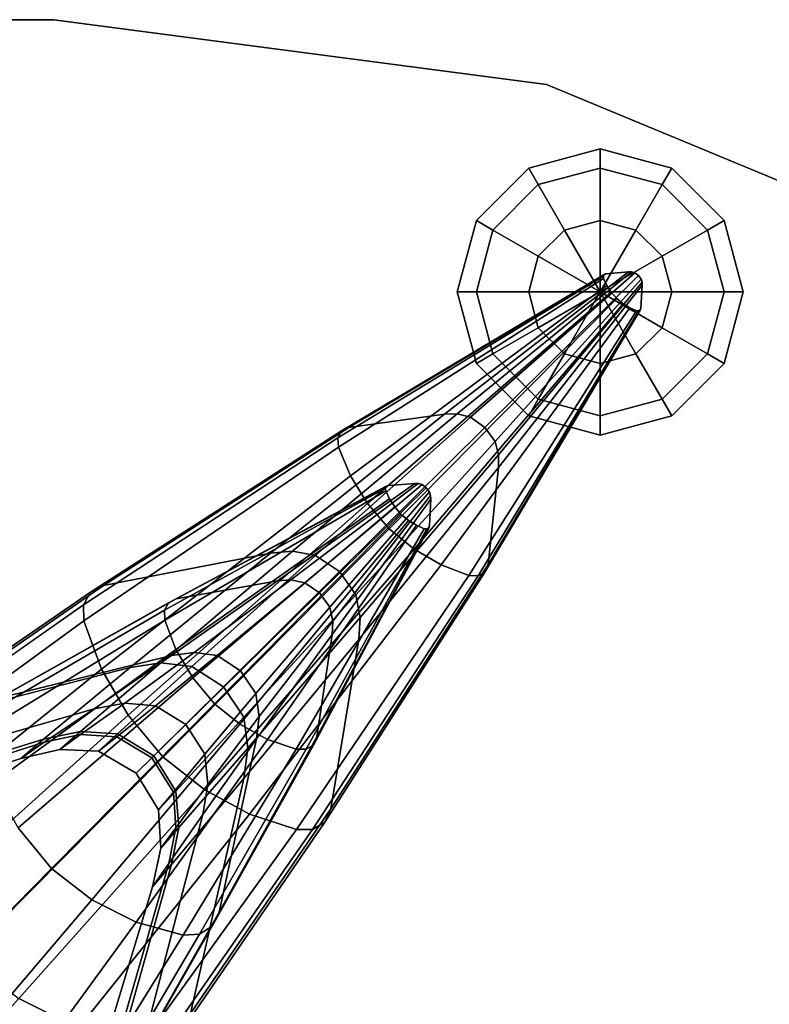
# Model space of a CAD drawing. Header units: millimetres. Extents: x -30782 to 40110, y 35885 to 73818.
# Tile 62 of 166: x -14220 to -14102, y 64569 to 64724. Entities that reach past the tile are written whole.
import ezdxf

# ---------------------------------------------------------------- set-up
doc = ezdxf.new("R2010")
doc.units = ezdxf.units.MM

# ---------------------------------------------------------------- blocks, each defined once
blk = doc.blocks.new('A$C1ED21673')
for points, invisible_edges in [([(2259.39, 599.8, -597.86), (1669.39, 599.8, -597.86), (1591.77, 589.58, -597.86)], 12), ([(2336.9, 589.59, -609.86), (1669.39, 599.8, -609.86), (2259.39, 599.8, -609.86)], 1), ([(1669.39, 599.8, -597.86), (2259.39, 599.8, -597.86), (2259.39, 599.8, -609.86)], 12), ([(1669.39, 599.8, -609.86), (1669.39, 599.8, -597.86), (2259.39, 599.8, -609.86)], 2), ([(2336.9, 589.59, -597.86), (2336.9, 589.59, -609.86), (2259.39, 599.8, -609.86)], 12), ([(2336.9, 589.59, -597.86), (2259.39, 599.8, -609.86), (2259.39, 599.8, -597.86)], 1), ([(2409.13, 559.67, -597.86), (2336.9, 589.59, -597.86), (2259.39, 599.8, -597.86)], 12), ([(2336.9, 589.59, -597.86), (2409.13, 559.67, -597.86), (2409.13, 559.67, -609.86)], 12), ([(2409.13, 559.67, -609.86), (2336.9, 589.59, -609.86), (2336.9, 589.59, -597.86)], 12), ([(2471.16, 512.08, -609.86), (2336.9, 589.59, -609.86), (2409.13, 559.67, -609.86)], 1), ([(2345.33, 576.48, -619.81), (2345.33, 579.49, -631.06), (2334.08, 576.48, -631.06)], 12), ([(2345.33, 579.49, -631.06), (2335.59, 573.87, -642.31), (2334.08, 576.48, -631.06)], 1), ([(2345.33, 579.49, -631.06), (2345.33, 576.48, -642.31), (2335.59, 573.87, -642.31)], 12), ([(2356.58, 576.48, -631.06), (2345.33, 579.49, -631.06), (2345.33, 576.48, -619.81)], 12), ([(2355.07, 573.87, -642.31), (2345.33, 579.49, -631.06), (2356.58, 576.48, -631.06)], 1), ([(2355.07, 573.87, -642.31), (2345.33, 576.48, -642.31), (2345.33, 579.49, -631.06)], 12), ([(2335.59, 573.87, -619.81), (2334.08, 576.48, -631.06), (2325.84, 568.24, -631.06)], 12), ([(2334.08, 576.48, -631.06), (2328.45, 566.73, -642.31), (2325.84, 568.24, -631.06)], 1), ([(2334.08, 576.48, -631.06), (2335.59, 573.87, -642.31), (2328.45, 566.73, -642.31)], 12), ([(2345.33, 576.48, -619.81), (2334.08, 576.48, -631.06), (2335.59, 573.87, -619.81)], 1), ([(2345.33, 576.48, -642.31), (2339.7, 566.73, -650.54), (2335.59, 573.87, -642.31)], 1), ([(2345.33, 568.24, -611.57), (2345.33, 576.48, -619.81), (2335.59, 573.87, -619.81)], 12), ([(2345.33, 576.48, -642.31), (2345.33, 568.24, -650.54), (2339.7, 566.73, -650.54)], 12), ([(2350.95, 566.73, -650.54), (2345.33, 576.48, -642.31), (2355.07, 573.87, -642.31)], 1), ([(2350.95, 566.73, -650.54), (2345.33, 568.24, -650.54), (2345.33, 576.48, -642.31)], 12), ([(2356.58, 576.48, -631.06), (2345.33, 576.48, -619.81), (2355.07, 573.87, -619.81)], 1), ([(2355.07, 573.87, -619.81), (2345.33, 576.48, -619.81), (2345.33, 568.24, -611.57)], 12), ([(2364.81, 568.24, -631.06), (2356.58, 576.48, -631.06), (2355.07, 573.87, -619.81)], 12), ([(2362.2, 566.73, -642.31), (2355.07, 573.87, -642.31), (2356.58, 576.48, -631.06)], 12), ([(2362.2, 566.73, -642.31), (2356.58, 576.48, -631.06), (2364.81, 568.24, -631.06)], 1), ([(2335.59, 573.87, -619.81), (2325.84, 568.24, -631.06), (2328.45, 566.73, -619.81)], 1), ([(2335.59, 573.87, -642.31), (2335.59, 562.62, -650.54), (2328.45, 566.73, -642.31)], 1), ([(2339.7, 566.73, -611.57), (2335.59, 573.87, -619.81), (2328.45, 566.73, -619.81)], 12), ([(2335.59, 573.87, -642.31), (2339.7, 566.73, -650.54), (2335.59, 562.62, -650.54)], 12), ([(2345.33, 568.24, -611.57), (2335.59, 573.87, -619.81), (2339.7, 566.73, -611.57)], 1), ([(2355.07, 573.87, -619.81), (2345.33, 568.24, -611.57), (2350.95, 566.73, -611.57)], 1), ([(2355.07, 562.62, -650.54), (2350.95, 566.73, -650.54), (2355.07, 573.87, -642.31)], 12), ([(2362.2, 566.73, -619.81), (2355.07, 573.87, -619.81), (2350.95, 566.73, -611.57)], 12), ([(2355.07, 562.62, -650.54), (2355.07, 573.87, -642.31), (2362.2, 566.73, -642.31)], 1), ([(2364.81, 568.24, -631.06), (2355.07, 573.87, -619.81), (2362.2, 566.73, -619.81)], 1), ([(2328.45, 566.73, -619.81), (2325.84, 568.24, -631.06), (2322.83, 556.99, -631.06)], 12), ([(2325.84, 568.24, -631.06), (2325.84, 556.99, -642.31), (2322.83, 556.99, -631.06)], 1), ([(2325.84, 568.24, -631.06), (2328.45, 566.73, -642.31), (2325.84, 556.99, -642.31)], 12), ([(2367.83, 556.99, -631.06), (2364.81, 568.24, -631.06), (2362.2, 566.73, -619.81)], 12), ([(2364.81, 556.99, -642.31), (2362.2, 566.73, -642.31), (2364.81, 568.24, -631.06)], 12), ([(2364.81, 556.99, -642.31), (2364.81, 568.24, -631.06), (2367.83, 556.99, -631.06)], 1), ([(2328.45, 566.73, -619.81), (2322.83, 556.99, -631.06), (2325.84, 556.99, -619.81)], 1), ([(2328.45, 566.73, -642.31), (2334.08, 556.99, -650.54), (2325.84, 556.99, -642.31)], 1), ([(2335.59, 562.62, -611.57), (2328.45, 566.73, -619.81), (2325.84, 556.99, -619.81)], 12), ([(2328.45, 566.73, -642.31), (2335.59, 562.62, -650.54), (2334.08, 556.99, -650.54)], 12), ([(2339.7, 566.73, -611.57), (2328.45, 566.73, -619.81), (2335.59, 562.62, -611.57)], 1), ([(2362.2, 566.73, -619.81), (2350.95, 566.73, -611.57), (2355.07, 562.62, -611.57)], 1), ([(2356.58, 556.99, -650.54), (2355.07, 562.62, -650.54), (2362.2, 566.73, -642.31)], 12), ([(2364.81, 556.99, -619.81), (2362.2, 566.73, -619.81), (2355.07, 562.62, -611.57)], 12), ([(2356.58, 556.99, -650.54), (2362.2, 566.73, -642.31), (2364.81, 556.99, -642.31)], 1), ([(2367.83, 556.99, -631.06), (2362.2, 566.73, -619.81), (2364.81, 556.99, -619.81)], 1), ([(2335.59, 562.62, -611.57), (2325.84, 556.99, -619.81), (2334.08, 556.99, -611.57)], 1), ([(2364.81, 556.99, -619.81), (2355.07, 562.62, -611.57), (2356.58, 556.99, -611.57)], 1), ([(2304.06, 534.06, -649.96), (2345.87, 559.12, -620.92), (2345.82, 559.48, -621.22)], 1), ([(2304.62, 535.15, -651.28), (2304.06, 534.06, -649.96), (2345.82, 559.48, -621.22)], 12), ([(2304.06, 534.06, -649.96), (2304.17, 532.57, -648.86), (2345.87, 559.12, -620.92)], 12), ([(2304.17, 532.57, -648.86), (2346.37, 558.02, -620.35), (2345.87, 559.12, -620.92)], 1), ([(2304.62, 535.15, -651.28), (2345.82, 559.48, -621.22), (2345.94, 559.73, -621.57)], 1), ([(2305.77, 535.68, -652.62), (2304.62, 535.15, -651.28), (2345.94, 559.73, -621.57)], 12), ([(2320.81, 537.76, -666.28), (2305.77, 535.68, -652.62), (2346.21, 559.85, -621.94)], 12), ([(2305.77, 535.68, -652.62), (2345.94, 559.73, -621.57), (2346.21, 559.85, -621.94)], 1), ([(2320.81, 537.76, -666.28), (2346.21, 559.85, -621.94), (2349.78, 560.15, -625.64)], 1), ([(2322.82, 537.81, -667.92), (2320.81, 537.76, -666.28), (2349.78, 560.15, -625.64)], 12), ([(2322.82, 537.81, -667.92), (2349.78, 560.15, -625.64), (2350.26, 560.14, -626.08)], 1), ([(2324.93, 537.3, -669.2), (2322.82, 537.81, -667.92), (2350.26, 560.14, -626.08)], 12), ([(2324.93, 537.3, -669.2), (2350.26, 560.14, -626.08), (2350.78, 559.99, -626.43)], 1), ([(2327.2, 535.7, -669.73), (2324.93, 537.3, -669.2), (2350.78, 559.99, -626.43)], 12), ([(2327.2, 535.7, -669.73), (2350.78, 559.99, -626.43), (2351.34, 559.58, -626.57)], 1), ([(2328.81, 533.48, -669.25), (2327.2, 535.7, -669.73), (2351.34, 559.58, -626.57)], 12), ([(2328.81, 533.48, -669.25), (2351.34, 559.58, -626.57), (2351.76, 559.03, -626.44)], 1), ([(2329.34, 531.4, -668.01), (2328.81, 533.48, -669.25), (2351.76, 559.03, -626.44)], 12), ([(2329.34, 531.4, -668.01), (2351.76, 559.03, -626.44), (2351.91, 558.52, -626.1)], 1), ([(2351.74, 554.41, -622.02), (2345.94, 559.73, -621.57), (2345.82, 559.48, -621.22)], 13), ([(2351.74, 554.41, -622.02), (2345.82, 559.48, -621.22), (2345.87, 559.12, -620.92)], 13), ([(2351.74, 554.41, -622.02), (2345.87, 559.12, -620.92), (2346.37, 558.02, -620.35)], 13), ([(2351.74, 554.41, -622.02), (2346.21, 559.85, -621.94), (2345.94, 559.73, -621.57)], 13), ([(2351.74, 554.41, -622.02), (2349.78, 560.15, -625.64), (2346.21, 559.85, -621.94)], 13), ([(2351.74, 554.41, -622.02), (2351.93, 558.04, -625.67), (2349.78, 560.15, -625.64)], 14), ([(2351.93, 558.04, -625.67), (2350.26, 560.14, -626.08), (2349.78, 560.15, -625.64)], 13), ([(2351.93, 558.04, -625.67), (2351.91, 558.52, -626.1), (2350.26, 560.14, -626.08)], 14), ([(2351.91, 558.52, -626.1), (2350.78, 559.99, -626.43), (2350.26, 560.14, -626.08)], 13), ([(2351.91, 558.52, -626.1), (2351.34, 559.58, -626.57), (2350.78, 559.99, -626.43)], 13), ([(2351.91, 558.52, -626.1), (2351.76, 559.03, -626.44), (2351.34, 559.58, -626.57)], 12), ([(2304.17, 532.57, -648.86), (2306.02, 528.08, -646.76), (2346.37, 558.02, -620.35)], 12), ([(2306.02, 528.08, -646.76), (2347.06, 556.95, -620), (2346.37, 558.02, -620.35)], 1), ([(2327.69, 514.14, -652.92), (2329.32, 529.4, -666.4), (2351.93, 558.04, -625.67)], 12), ([(2327.69, 514.14, -652.92), (2351.93, 558.04, -625.67), (2351.74, 554.41, -622.02)], 1), ([(2329.32, 529.4, -666.4), (2351.91, 558.52, -626.1), (2351.93, 558.04, -625.67)], 1), ([(2329.32, 529.4, -666.4), (2329.34, 531.4, -668.01), (2351.91, 558.52, -626.1)], 12), ([(2351.74, 554.41, -622.02), (2346.37, 558.02, -620.35), (2347.06, 556.95, -620)], 13), ([(2306.02, 528.08, -646.76), (2308.71, 523.76, -645.45), (2347.06, 556.95, -620)], 12), ([(2308.71, 523.76, -645.45), (2347.94, 555.95, -619.87), (2347.06, 556.95, -620)], 1), ([(2308.71, 523.76, -645.45), (2312.13, 519.75, -644.99), (2347.94, 555.95, -619.87)], 12), ([(2312.13, 519.75, -644.99), (2348.92, 555.13, -620.03), (2347.94, 555.95, -619.87)], 1), ([(2325.84, 556.99, -619.81), (2322.83, 556.99, -631.06), (2325.84, 545.74, -631.06)], 12), ([(2322.83, 556.99, -631.06), (2325.84, 556.99, -642.31), (2328.45, 547.25, -642.31)], 12), ([(2322.83, 556.99, -631.06), (2328.45, 547.25, -642.31), (2325.84, 545.74, -631.06)], 1), ([(2325.84, 556.99, -642.31), (2334.08, 556.99, -650.54), (2335.59, 551.37, -650.54)], 12), ([(2325.84, 556.99, -642.31), (2335.59, 551.37, -650.54), (2328.45, 547.25, -642.31)], 1), ([(2325.84, 556.99, -619.81), (2325.84, 545.74, -631.06), (2328.45, 547.25, -619.81)], 1), ([(2334.08, 556.99, -611.57), (2325.84, 556.99, -619.81), (2328.45, 547.25, -619.81)], 12), ([(2334.08, 556.99, -611.57), (2328.45, 547.25, -619.81), (2335.59, 551.37, -611.57)], 1), ([(2351.74, 554.41, -622.02), (2347.06, 556.95, -620), (2347.94, 555.95, -619.87)], 13), ([(2351.74, 554.41, -622.02), (2347.94, 555.95, -619.87), (2348.92, 555.13, -620.03)], 13), ([(2355.07, 551.37, -650.54), (2364.81, 556.99, -642.31), (2362.2, 547.25, -642.31)], 1), ([(2355.07, 551.37, -650.54), (2356.58, 556.99, -650.54), (2364.81, 556.99, -642.31)], 12), ([(2362.2, 547.25, -619.81), (2356.58, 556.99, -611.57), (2355.07, 551.37, -611.57)], 1), ([(2362.2, 547.25, -619.81), (2364.81, 556.99, -619.81), (2356.58, 556.99, -611.57)], 12), ([(2364.81, 545.74, -631.06), (2364.81, 556.99, -619.81), (2362.2, 547.25, -619.81)], 1), ([(2362.2, 547.25, -642.31), (2367.83, 556.99, -631.06), (2364.81, 545.74, -631.06)], 1), ([(2362.2, 547.25, -642.31), (2364.81, 556.99, -642.31), (2367.83, 556.99, -631.06)], 12), ([(2364.81, 545.74, -631.06), (2367.83, 556.99, -631.06), (2364.81, 556.99, -619.81)], 12), ([(2312.13, 519.75, -644.99), (2316.08, 516.54, -645.58), (2348.92, 555.13, -620.03)], 12), ([(2316.08, 516.54, -645.58), (2349.97, 554.49, -620.41), (2348.92, 555.13, -620.03)], 1), ([(2316.08, 516.54, -645.58), (2320.31, 514.07, -646.98), (2349.97, 554.49, -620.41)], 12), ([(2320.31, 514.07, -646.98), (2351.03, 554.04, -621), (2349.97, 554.49, -620.41)], 1), ([(2327.2, 512.96, -651.59), (2327.69, 514.14, -652.92), (2351.74, 554.41, -622.02)], 12), ([(2327.2, 512.96, -651.59), (2351.74, 554.41, -622.02), (2351.63, 554.13, -621.66)], 1), ([(2351.74, 554.41, -622.02), (2348.92, 555.13, -620.03), (2349.97, 554.49, -620.41)], 13), ([(2351.74, 554.41, -622.02), (2349.97, 554.49, -620.41), (2351.03, 554.04, -621)], 13), ([(2351.74, 554.41, -622.02), (2351.03, 554.04, -621), (2351.38, 554, -621.3)], 13), ([(2351.63, 554.13, -621.66), (2351.74, 554.41, -622.02), (2351.38, 554, -621.3)], 2), ([(2320.31, 514.07, -646.98), (2324.66, 512.44, -649.15), (2351.03, 554.04, -621)], 12), ([(2324.66, 512.44, -649.15), (2351.38, 554, -621.3), (2351.03, 554.04, -621)], 1), ([(2324.66, 512.44, -649.15), (2326.13, 512.36, -650.26), (2351.38, 554, -621.3)], 12), ([(2326.13, 512.36, -650.26), (2351.63, 554.13, -621.66), (2351.38, 554, -621.3)], 1), ([(2326.13, 512.36, -650.26), (2327.2, 512.96, -651.59), (2351.63, 554.13, -621.66)], 12), ([(2328.45, 547.25, -642.31), (2335.59, 551.37, -650.54), (2339.7, 547.25, -650.54)], 12), ([(2335.59, 551.37, -611.57), (2328.45, 547.25, -619.81), (2335.59, 540.12, -619.81)], 12), ([(2335.59, 551.37, -611.57), (2335.59, 540.12, -619.81), (2339.7, 547.25, -611.57)], 1), ([(2350.95, 547.25, -650.54), (2355.07, 551.37, -650.54), (2362.2, 547.25, -642.31)], 12), ([(2355.07, 540.12, -619.81), (2355.07, 551.37, -611.57), (2350.95, 547.25, -611.57)], 1), ([(2355.07, 540.12, -619.81), (2362.2, 547.25, -619.81), (2355.07, 551.37, -611.57)], 12), ([(2328.45, 547.25, -619.81), (2325.84, 545.74, -631.06), (2334.08, 537.5, -631.06)], 12), ([(2325.84, 545.74, -631.06), (2328.45, 547.25, -642.31), (2335.59, 540.12, -642.31)], 12), ([(2328.45, 547.25, -642.31), (2339.7, 547.25, -650.54), (2335.59, 540.12, -642.31)], 1), ([(2328.45, 547.25, -619.81), (2334.08, 537.5, -631.06), (2335.59, 540.12, -619.81)], 1), ([(2335.59, 540.12, -642.31), (2339.7, 547.25, -650.54), (2345.33, 545.74, -650.54)], 12), ([(2339.7, 547.25, -611.57), (2335.59, 540.12, -619.81), (2345.33, 537.5, -619.81)], 12), ([(2339.7, 547.25, -611.57), (2345.33, 537.5, -619.81), (2345.33, 545.74, -611.57)], 1), ([(2345.33, 545.74, -650.54), (2350.95, 547.25, -650.54), (2355.07, 540.12, -642.31)], 12), ([(2345.33, 537.5, -619.81), (2350.95, 547.25, -611.57), (2345.33, 545.74, -611.57)], 1), ([(2345.33, 537.5, -619.81), (2355.07, 540.12, -619.81), (2350.95, 547.25, -611.57)], 12), ([(2350.95, 547.25, -650.54), (2362.2, 547.25, -642.31), (2355.07, 540.12, -642.31)], 1), ([(2356.58, 537.5, -631.06), (2362.2, 547.25, -619.81), (2355.07, 540.12, -619.81)], 1), ([(2355.07, 540.12, -642.31), (2362.2, 547.25, -642.31), (2364.81, 545.74, -631.06)], 12), ([(2356.58, 537.5, -631.06), (2364.81, 545.74, -631.06), (2362.2, 547.25, -619.81)], 12), ([(2325.84, 545.74, -631.06), (2335.59, 540.12, -642.31), (2334.08, 537.5, -631.06)], 1), ([(2335.59, 540.12, -642.31), (2345.33, 545.74, -650.54), (2345.33, 537.5, -642.31)], 1), ([(2345.33, 545.74, -650.54), (2355.07, 540.12, -642.31), (2345.33, 537.5, -642.31)], 1), ([(2355.07, 540.12, -642.31), (2364.81, 545.74, -631.06), (2356.58, 537.5, -631.06)], 1), ([(2335.59, 540.12, -619.81), (2334.08, 537.5, -631.06), (2345.33, 534.49, -631.06)], 12), ([(2334.08, 537.5, -631.06), (2335.59, 540.12, -642.31), (2345.33, 537.5, -642.31)], 12), ([(2335.59, 540.12, -619.81), (2345.33, 534.49, -631.06), (2345.33, 537.5, -619.81)], 1), ([(2345.33, 534.49, -631.06), (2355.07, 540.12, -619.81), (2345.33, 537.5, -619.81)], 1), ([(2345.33, 534.49, -631.06), (2356.58, 537.5, -631.06), (2355.07, 540.12, -619.81)], 12), ([(2345.33, 537.5, -642.31), (2355.07, 540.12, -642.31), (2356.58, 537.5, -631.06)], 12), ([(2293.45, 515.95, -710.63), (2305.77, 535.68, -652.62), (2320.81, 537.76, -666.28)], 1), ([(2296.94, 516.24, -713.02), (2293.45, 515.95, -710.63), (2320.81, 537.76, -666.28)], 12), ([(2296.94, 516.24, -713.02), (2320.81, 537.76, -666.28), (2322.82, 537.81, -667.92)], 1), ([(2300.54, 515.57, -714.87), (2296.94, 516.24, -713.02), (2322.82, 537.81, -667.92)], 12), ([(2300.54, 515.57, -714.87), (2322.82, 537.81, -667.92), (2324.93, 537.3, -669.2)], 1), ([(2304.3, 513.03, -715.64), (2300.54, 515.57, -714.87), (2324.93, 537.3, -669.2)], 12), ([(2304.3, 513.03, -715.64), (2324.93, 537.3, -669.2), (2327.2, 535.7, -669.73)], 1), ([(2334.08, 537.5, -631.06), (2345.33, 537.5, -642.31), (2345.33, 534.49, -631.06)], 1), ([(2345.33, 537.5, -642.31), (2356.58, 537.5, -631.06), (2345.33, 534.49, -631.06)], 1), ([(2267.19, 510.82, -690.82), (2304.62, 535.15, -651.28), (2305.77, 535.68, -652.62)], 1), ([(2293.45, 515.95, -710.63), (2267.19, 510.82, -690.82), (2305.77, 535.68, -652.62)], 12), ([(2306.87, 509.36, -714.95), (2304.3, 513.03, -715.64), (2327.2, 535.7, -669.73)], 12), ([(2306.87, 509.36, -714.95), (2327.2, 535.7, -669.73), (2328.81, 533.48, -669.25)], 1), ([(2264.06, 507.83, -686.95), (2304.17, 532.57, -648.86), (2304.06, 534.06, -649.96)], 1), ([(2265.14, 509.78, -688.87), (2264.06, 507.83, -686.95), (2304.06, 534.06, -649.96)], 12), ([(2265.14, 509.78, -688.87), (2304.06, 534.06, -649.96), (2304.62, 535.15, -651.28)], 1), ([(2267.19, 510.82, -690.82), (2265.14, 509.78, -688.87), (2304.62, 535.15, -651.28)], 12), ([(2264.06, 507.83, -686.95), (2264.11, 505.27, -685.37), (2304.17, 532.57, -648.86)], 12), ([(2264.11, 505.27, -685.37), (2306.02, 528.08, -646.76), (2304.17, 532.57, -648.86)], 1), ([(2307.58, 505.79, -713.14), (2306.87, 509.36, -714.95), (2328.81, 533.48, -669.25)], 12), ([(2307.58, 505.79, -713.14), (2328.81, 533.48, -669.25), (2329.34, 531.4, -668.01)], 1), ([(2307.34, 502.33, -710.8), (2329.34, 531.4, -668.01), (2329.32, 529.4, -666.4)], 1), ([(2307.34, 502.33, -710.8), (2307.58, 505.79, -713.14), (2329.34, 531.4, -668.01)], 12), ([(2302.97, 475.74, -691.26), (2329.32, 529.4, -666.4), (2327.69, 514.14, -652.92)], 1), ([(2302.97, 475.74, -691.26), (2307.34, 502.33, -710.8), (2329.32, 529.4, -666.4)], 12), ([(2264.11, 505.27, -685.37), (2266.85, 497.69, -682.31), (2306.02, 528.08, -646.76)], 12), ([(2266.85, 497.69, -682.31), (2308.71, 523.76, -645.45), (2306.02, 528.08, -646.76)], 1), ([(2311.68, 526.44, -1026.56), (2276.77, 506.95, -1003.05), (2277.41, 508.13, -1001.82)], 1), ([(2311.68, 526.44, -1026.56), (2311.55, 526.15, -1026.98), (2276.77, 506.95, -1003.05)], 12), ([(2312, 526.57, -1026.13), (2277.41, 508.13, -1001.82), (2278.64, 508.74, -1000.56)], 1), ([(2312, 526.57, -1026.13), (2311.68, 526.44, -1026.56), (2277.41, 508.13, -1001.82)], 12), ([(2316.15, 526.9, -1021.77), (2278.64, 508.74, -1000.56), (2294.55, 511.58, -987.8)], 1), ([(2316.15, 526.9, -1021.77), (2312, 526.57, -1026.13), (2278.64, 508.74, -1000.56)], 12), ([(2316.71, 526.88, -1021.25), (2316.15, 526.9, -1021.77), (2294.55, 511.58, -987.8)], 12), ([(2316.71, 526.88, -1021.25), (2294.55, 511.58, -987.8), (2296.67, 511.72, -986.26)], 1), ([(2317.31, 526.7, -1020.84), (2316.71, 526.88, -1021.25), (2296.67, 511.72, -986.26)], 12), ([(2317.31, 526.7, -1020.84), (2296.67, 511.72, -986.26), (2298.86, 511.27, -985.06)], 1), ([(2317.97, 526.22, -1020.67), (2317.31, 526.7, -1020.84), (2298.86, 511.27, -985.06)], 12), ([(2311.55, 526.15, -1026.98), (2311.68, 526.44, -1026.56), (2318.47, 520.2, -1026.04)], 14), ([(2311.68, 526.44, -1026.56), (2312, 526.57, -1026.13), (2318.47, 520.2, -1026.04)], 14), ([(2312, 526.57, -1026.13), (2316.15, 526.9, -1021.77), (2318.47, 520.2, -1026.04)], 14), ([(2316.15, 526.9, -1021.77), (2316.71, 526.88, -1021.25), (2318.67, 524.43, -1021.74)], 14), ([(2316.15, 526.9, -1021.77), (2318.67, 524.43, -1021.74), (2318.47, 520.2, -1026.04)], 13), ([(2316.71, 526.88, -1021.25), (2318.64, 524.98, -1021.22), (2318.67, 524.43, -1021.74)], 13), ([(2316.71, 526.88, -1021.25), (2317.31, 526.7, -1020.84), (2318.64, 524.98, -1021.22)], 14), ([(2317.31, 526.7, -1020.84), (2317.97, 526.22, -1020.67), (2318.64, 524.98, -1021.22)], 14), ([(2311.55, 526.15, -1026.98), (2276.83, 505.4, -1004.07), (2276.77, 506.95, -1003.05)], 1), ([(2311.55, 526.15, -1026.98), (2311.6, 525.73, -1027.33), (2276.83, 505.4, -1004.07)], 12), ([(2311.6, 525.73, -1027.33), (2278.58, 500.76, -1006.04), (2276.83, 505.4, -1004.07)], 1), ([(2311.6, 525.73, -1027.33), (2312.19, 524.45, -1028), (2278.58, 500.76, -1006.04)], 12), ([(2317.97, 526.22, -1020.67), (2298.86, 511.27, -985.06), (2301.18, 509.68, -984.57)], 1), ([(2318.46, 525.58, -1020.82), (2317.97, 526.22, -1020.67), (2301.18, 509.68, -984.57)], 12), ([(2318.46, 525.58, -1020.82), (2301.18, 509.68, -984.57), (2302.78, 507.42, -985.02)], 1), ([(2318.64, 524.98, -1021.22), (2318.46, 525.58, -1020.82), (2302.78, 507.42, -985.02)], 12), ([(2318.64, 524.98, -1021.22), (2302.78, 507.42, -985.02), (2303.25, 505.25, -986.18)], 1), ([(2318.67, 524.43, -1021.74), (2318.64, 524.98, -1021.22), (2303.25, 505.25, -986.18)], 12), ([(2311.6, 525.73, -1027.33), (2311.55, 526.15, -1026.98), (2318.47, 520.2, -1026.04)], 14), ([(2312.19, 524.45, -1028), (2311.6, 525.73, -1027.33), (2318.47, 520.2, -1026.04)], 14), ([(2317.97, 526.22, -1020.67), (2318.46, 525.58, -1020.82), (2318.64, 524.98, -1021.22)], 12), ([(2266.85, 497.69, -682.31), (2271.06, 490.47, -680.41), (2308.71, 523.76, -645.45)], 12), ([(2271.06, 490.47, -680.41), (2312.13, 519.75, -644.99), (2308.71, 523.76, -645.45)], 1), ([(2312.19, 524.45, -1028), (2281.22, 496.33, -1007.27), (2278.58, 500.76, -1006.04)], 1), ([(2312.19, 524.45, -1028), (2313.01, 523.2, -1028.42), (2281.22, 496.33, -1007.27)], 12), ([(2318.67, 524.43, -1021.74), (2303.25, 505.25, -986.18), (2303.14, 503.15, -987.69)], 1), ([(2318.47, 520.2, -1026.04), (2318.67, 524.43, -1021.74), (2303.14, 503.15, -987.69)], 12), ([(2313.01, 523.2, -1028.42), (2312.19, 524.45, -1028), (2318.47, 520.2, -1026.04)], 14), ([(2313.01, 523.2, -1028.42), (2284.65, 492.26, -1007.7), (2281.22, 496.33, -1007.27)], 1), ([(2313.01, 523.2, -1028.42), (2314.04, 522.03, -1028.57), (2284.65, 492.26, -1007.7)], 12), ([(2314.04, 522.03, -1028.57), (2288.66, 489.06, -1007.15), (2284.65, 492.26, -1007.7)], 1), ([(2314.04, 522.03, -1028.57), (2315.19, 521.07, -1028.38), (2288.66, 489.06, -1007.15)], 12), ([(2314.04, 522.03, -1028.57), (2313.01, 523.2, -1028.42), (2318.47, 520.2, -1026.04)], 14), ([(2315.19, 521.07, -1028.38), (2314.04, 522.03, -1028.57), (2318.47, 520.2, -1026.04)], 14), ([(2315.19, 521.07, -1028.38), (2293, 486.65, -1005.83), (2288.66, 489.06, -1007.15)], 1), ([(2315.19, 521.07, -1028.38), (2316.41, 520.31, -1027.93), (2293, 486.65, -1005.83)], 12), ([(2316.41, 520.31, -1027.93), (2297.5, 485.11, -1003.81), (2293, 486.65, -1005.83)], 1), ([(2316.41, 520.31, -1027.93), (2317.65, 519.78, -1027.24), (2297.5, 485.11, -1003.81)], 12), ([(2318.47, 520.2, -1026.04), (2303.14, 503.15, -987.69), (2300.77, 487.03, -1000.28)], 1), ([(2318.35, 519.88, -1026.46), (2318.47, 520.2, -1026.04), (2300.77, 487.03, -1000.28)], 12), ([(2316.41, 520.31, -1027.93), (2315.19, 521.07, -1028.38), (2318.47, 520.2, -1026.04)], 14), ([(2317.65, 519.78, -1027.24), (2316.41, 520.31, -1027.93), (2318.47, 520.2, -1026.04)], 14), ([(2318.06, 519.73, -1026.89), (2317.65, 519.78, -1027.24), (2318.47, 520.2, -1026.04)], 14), ([(2318.06, 519.73, -1026.89), (2318.47, 520.2, -1026.04), (2318.35, 519.88, -1026.46)], 1), ([(2271.06, 490.47, -680.41), (2276.59, 483.88, -679.75), (2312.13, 519.75, -644.99)], 12), ([(2276.59, 483.88, -679.75), (2316.08, 516.54, -645.58), (2312.13, 519.75, -644.99)], 1), ([(2317.65, 519.78, -1027.24), (2299.05, 485.1, -1002.77), (2297.5, 485.11, -1003.81)], 1), ([(2317.65, 519.78, -1027.24), (2318.06, 519.73, -1026.89), (2299.05, 485.1, -1002.77)], 12), ([(2318.06, 519.73, -1026.89), (2300.2, 485.77, -1001.53), (2299.05, 485.1, -1002.77)], 1), ([(2318.35, 519.88, -1026.46), (2300.77, 487.03, -1000.28), (2300.2, 485.77, -1001.53)], 1), ([(2318.06, 519.73, -1026.89), (2318.35, 519.88, -1026.46), (2300.2, 485.77, -1001.53)], 12), ([(2271.39, 497.98, -755.98), (2267.19, 510.82, -690.82), (2293.45, 515.95, -710.63)], 1), ([(2276.21, 498.7, -758.4), (2271.39, 497.98, -755.98), (2293.45, 515.95, -710.63)], 12), ([(2276.21, 498.7, -758.4), (2293.45, 515.95, -710.63), (2296.94, 516.24, -713.02)], 1), ([(2281.11, 498.1, -760.28), (2276.21, 498.7, -758.4), (2296.94, 516.24, -713.02)], 12), ([(2276.59, 483.88, -679.75), (2283.11, 478.72, -680.6), (2316.08, 516.54, -645.58)], 12), ([(2281.11, 498.1, -760.28), (2296.94, 516.24, -713.02), (2300.54, 515.57, -714.87)], 1), ([(2286.05, 494.94, -761.07), (2281.11, 498.1, -760.28), (2300.54, 515.57, -714.87)], 12), ([(2283.11, 478.72, -680.6), (2320.31, 514.07, -646.98), (2316.08, 516.54, -645.58)], 1), ([(2286.05, 494.94, -761.07), (2300.54, 515.57, -714.87), (2304.3, 513.03, -715.64)], 1), ([(2283.11, 478.72, -680.6), (2290.18, 474.88, -682.64), (2320.31, 514.07, -646.98)], 12), ([(2290.18, 474.88, -682.64), (2324.66, 512.44, -649.15), (2320.31, 514.07, -646.98)], 1), ([(2301.99, 473.65, -689.32), (2327.69, 514.14, -652.92), (2327.2, 512.96, -651.59)], 1), ([(2301.99, 473.65, -689.32), (2302.97, 475.74, -691.26), (2327.69, 514.14, -652.92)], 12), ([(2289.25, 490.12, -760.36), (2286.05, 494.94, -761.07), (2304.3, 513.03, -715.64)], 12), ([(2289.25, 490.12, -760.36), (2304.3, 513.03, -715.64), (2306.87, 509.36, -714.95)], 1), ([(2290.18, 474.88, -682.64), (2297.54, 472.48, -685.78), (2324.66, 512.44, -649.15)], 12), ([(2297.54, 472.48, -685.78), (2326.13, 512.36, -650.26), (2324.66, 512.44, -649.15)], 1), ([(2300.09, 472.5, -687.39), (2327.2, 512.96, -651.59), (2326.13, 512.36, -650.26)], 1), ([(2300.09, 472.5, -687.39), (2301.99, 473.65, -689.32), (2327.2, 512.96, -651.59)], 12), ([(2234.86, 488.58, -735.86), (2265.14, 509.78, -688.87), (2267.19, 510.82, -690.82)], 1), ([(2271.39, 497.98, -755.98), (2234.86, 488.58, -735.86), (2267.19, 510.82, -690.82)], 12), ([(2294.55, 511.58, -987.8), (2278.64, 508.74, -1000.56), (2250.92, 493.21, -968.32)], 12), ([(2294.55, 511.58, -987.8), (2250.92, 493.21, -968.32), (2277.87, 499.83, -952.33)], 1), ([(2296.67, 511.72, -986.26), (2277.87, 499.83, -952.33), (2281.43, 500.32, -950.4)], 1), ([(2296.67, 511.72, -986.26), (2294.55, 511.58, -987.8), (2277.87, 499.83, -952.33)], 12), ([(2298.86, 511.27, -985.06), (2296.67, 511.72, -986.26), (2281.43, 500.32, -950.4)], 12), ([(2298.86, 511.27, -985.06), (2281.43, 500.32, -950.4), (2285.06, 499.83, -948.91)], 1), ([(2301.18, 509.68, -984.57), (2298.86, 511.27, -985.06), (2285.06, 499.83, -948.91)], 12), ([(2297.54, 472.48, -685.78), (2300.09, 472.5, -687.39), (2326.13, 512.36, -650.26)], 12), ([(2234.86, 488.58, -735.86), (2231.95, 486.97, -733.88), (2265.14, 509.78, -688.87)], 12), ([(2231.95, 486.97, -733.88), (2264.06, 507.83, -686.95), (2265.14, 509.78, -688.87)], 1), ([(2301.18, 509.68, -984.57), (2285.06, 499.83, -948.91), (2288.75, 497.45, -948.28)], 1), ([(2302.78, 507.42, -985.02), (2301.18, 509.68, -984.57), (2288.75, 497.45, -948.28)], 12), ([(2289.9, 485.29, -758.53), (2289.25, 490.12, -760.36), (2306.87, 509.36, -714.95)], 12), ([(2289.9, 485.29, -758.53), (2306.87, 509.36, -714.95), (2307.58, 505.79, -713.14)], 1), ([(2230.29, 484.19, -731.94), (2264.11, 505.27, -685.37), (2264.06, 507.83, -686.95)], 1), ([(2231.95, 486.97, -733.88), (2230.29, 484.19, -731.94), (2264.06, 507.83, -686.95)], 12), ([(2277.41, 508.13, -1001.82), (2247.58, 490, -971.44), (2248.78, 492.04, -969.9)], 1), ([(2277.41, 508.13, -1001.82), (2276.77, 506.95, -1003.05), (2247.58, 490, -971.44)], 12), ([(2278.64, 508.74, -1000.56), (2248.78, 492.04, -969.9), (2250.92, 493.21, -968.32)], 1), ([(2278.64, 508.74, -1000.56), (2277.41, 508.13, -1001.82), (2248.78, 492.04, -969.9)], 12), ([(2276.77, 506.95, -1003.05), (2247.49, 487.4, -972.72), (2247.58, 490, -971.44)], 1), ([(2276.77, 506.95, -1003.05), (2276.83, 505.4, -1004.07), (2247.49, 487.4, -972.72)], 12), ([(2302.78, 507.42, -985.02), (2288.75, 497.45, -948.28), (2291.16, 493.85, -948.85)], 1), ([(2303.25, 505.25, -986.18), (2302.78, 507.42, -985.02), (2291.16, 493.85, -948.85)], 12), ([(2230.12, 480.67, -730.33), (2266.85, 497.69, -682.31), (2264.11, 505.27, -685.37)], 1), ([(2230.29, 484.19, -731.94), (2230.12, 480.67, -730.33), (2264.11, 505.27, -685.37)], 12), ([(2276.83, 505.4, -1004.07), (2249.87, 479.85, -975.19), (2247.49, 487.4, -972.72)], 1), ([(2276.83, 505.4, -1004.07), (2278.58, 500.76, -1006.04), (2249.87, 479.85, -975.19)], 12), ([(2289.26, 480.51, -756.15), (2307.58, 505.79, -713.14), (2307.34, 502.33, -710.8)], 1), ([(2289.26, 480.51, -756.15), (2289.9, 485.29, -758.53), (2307.58, 505.79, -713.14)], 12), ([(2303.25, 505.25, -986.18), (2291.16, 493.85, -948.85), (2291.68, 490.27, -950.3)], 1), ([(2303.14, 503.15, -987.69), (2303.25, 505.25, -986.18), (2291.68, 490.27, -950.3)], 12), ([(2300.77, 487.03, -1000.28), (2303.14, 503.15, -987.69), (2291.25, 486.74, -952.19)], 12), ([(2303.14, 503.15, -987.69), (2291.68, 490.27, -950.3), (2291.25, 486.74, -952.19)], 1), ([(2280.87, 443.58, -736.31), (2307.34, 502.33, -710.8), (2302.97, 475.74, -691.26)], 1), ([(2280.87, 443.58, -736.31), (2289.26, 480.51, -756.15), (2307.34, 502.33, -710.8)], 12), ([(2278.58, 500.76, -1006.04), (2253.76, 472.74, -976.72), (2249.87, 479.85, -975.19)], 1), ([(2278.58, 500.76, -1006.04), (2281.22, 496.33, -1007.27), (2253.76, 472.74, -976.72)], 12), ([(2281.43, 500.32, -950.4), (2265.74, 491.48, -915.7), (2270.53, 492.36, -913.91)], 1), ([(2281.43, 500.32, -950.4), (2277.87, 499.83, -952.33), (2265.74, 491.48, -915.7)], 12), ([(2285.06, 499.83, -948.91), (2281.43, 500.32, -950.4), (2270.53, 492.36, -913.91)], 12), ([(2277.87, 499.83, -952.33), (2250.92, 493.21, -968.32), (2229.26, 480.89, -930.55)], 12), ([(2277.87, 499.83, -952.33), (2229.26, 480.89, -930.55), (2265.74, 491.48, -915.7)], 1), ([(2263.56, 487.88, -800.92), (2271.39, 497.98, -755.98), (2276.21, 498.7, -758.4)], 1), ([(2269.39, 487.51, -802.07), (2263.56, 487.88, -800.92), (2276.21, 498.7, -758.4)], 12), ([(2269.39, 487.51, -802.07), (2276.21, 498.7, -758.4), (2281.11, 498.1, -760.28)], 1), ([(2285.06, 499.83, -948.91), (2270.53, 492.36, -913.91), (2275.35, 491.94, -912.52)], 1), ([(2288.75, 497.45, -948.28), (2285.06, 499.83, -948.91), (2275.35, 491.94, -912.52)], 12), ([(2230.12, 480.67, -730.33), (2233.21, 470.5, -727.22), (2266.85, 497.69, -682.31)], 12), ([(2233.21, 470.5, -727.22), (2271.06, 490.47, -680.41), (2266.85, 497.69, -682.31)], 1), ([(2257.73, 486.67, -799.44), (2234.86, 488.58, -735.86), (2271.39, 497.98, -755.98)], 1), ([(2263.56, 487.88, -800.92), (2257.73, 486.67, -799.44), (2271.39, 497.98, -755.98)], 12), ([(2275.09, 484.08, -802.55), (2269.39, 487.51, -802.07), (2281.11, 498.1, -760.28)], 12), ([(2275.09, 484.08, -802.55), (2281.11, 498.1, -760.28), (2286.05, 494.94, -761.07)], 1), ([(2288.75, 497.45, -948.28), (2275.35, 491.94, -912.52), (2280.13, 488.99, -911.95)], 1), ([(2291.16, 493.85, -948.85), (2288.75, 497.45, -948.28), (2280.13, 488.99, -911.95)], 12), ([(2281.22, 496.33, -1007.27), (2259.02, 466.34, -977.26), (2253.76, 472.74, -976.72)], 1), ([(2281.22, 496.33, -1007.27), (2284.65, 492.26, -1007.7), (2259.02, 466.34, -977.26)], 12), ([(2278.59, 478.53, -802.12), (2275.09, 484.08, -802.55), (2286.05, 494.94, -761.07)], 12), ([(2278.59, 478.53, -802.12), (2286.05, 494.94, -761.07), (2289.25, 490.12, -760.36)], 1), ([(2291.16, 493.85, -948.85), (2280.13, 488.99, -911.95), (2283.13, 484.34, -912.47)], 1), ([(2291.68, 490.27, -950.3), (2291.16, 493.85, -948.85), (2283.13, 484.34, -912.47)], 12), ([(2270.53, 492.36, -913.91), (2257.88, 486.19, -878.24), (2263.58, 487.4, -877.01)], 1), ([(2270.53, 492.36, -913.91), (2265.74, 491.48, -915.7), (2257.88, 486.19, -878.24)], 12), ([(2284.65, 492.26, -1007.7), (2265.36, 461.45, -976.57), (2259.02, 466.34, -977.26)], 1), ([(2275.35, 491.94, -912.52), (2270.53, 492.36, -913.91), (2263.58, 487.4, -877.01)], 12), ([(2284.65, 492.26, -1007.7), (2288.66, 489.06, -1007.15), (2265.36, 461.45, -976.57)], 12), ([(2265.74, 491.48, -915.7), (2214.39, 472.38, -888.4), (2257.88, 486.19, -878.24)], 1), ([(2265.74, 491.48, -915.7), (2229.26, 480.89, -930.55), (2214.39, 472.38, -888.4)], 12), ([(2275.35, 491.94, -912.52), (2263.58, 487.4, -877.01), (2269.26, 487.08, -876.06)], 1), ([(2280.13, 488.99, -911.95), (2275.35, 491.94, -912.52), (2269.26, 487.08, -876.06)], 12), ([(2233.21, 470.5, -727.22), (2238.35, 460.96, -725.3), (2271.06, 490.47, -680.41)], 12), ([(2238.35, 460.96, -725.3), (2276.59, 483.88, -679.75), (2271.06, 490.47, -680.41)], 1), ([(2279.02, 472.78, -801), (2278.59, 478.53, -802.12), (2289.25, 490.12, -760.36)], 12), ([(2279.02, 472.78, -801), (2289.25, 490.12, -760.36), (2289.9, 485.29, -758.53)], 1), ([(2291.68, 490.27, -950.3), (2283.13, 484.34, -912.47), (2283.6, 479.58, -913.82)], 1), ([(2291.25, 486.74, -952.19), (2291.68, 490.27, -950.3), (2283.6, 479.58, -913.82)], 12), ([(2257.73, 486.67, -799.44), (2213.21, 472.77, -787.16), (2234.86, 488.58, -735.86)], 12), ([(2260.31, 485.06, -841.55), (2257.73, 486.67, -799.44), (2263.56, 487.88, -800.92)], 1), ([(2266.42, 484.81, -841.48), (2260.31, 485.06, -841.55), (2263.56, 487.88, -800.92)], 12), ([(2266.42, 484.81, -841.48), (2263.56, 487.88, -800.92), (2269.39, 487.51, -802.07)], 1), ([(2288.66, 489.06, -1007.15), (2272.34, 457.93, -974.93), (2265.36, 461.45, -976.57)], 1), ([(2280.13, 488.99, -911.95), (2269.26, 487.08, -876.06), (2274.81, 483.76, -875.66)], 1), ([(2288.66, 489.06, -1007.15), (2293, 486.65, -1005.83), (2272.34, 457.93, -974.93)], 12), ([(2283.13, 484.34, -912.47), (2280.13, 488.99, -911.95), (2274.81, 483.76, -875.66)], 12), ([(2257.88, 486.19, -878.24), (2207.17, 468.1, -842.28), (2254.16, 483.67, -841.62)], 1), ([(2257.88, 486.19, -878.24), (2214.39, 472.38, -888.4), (2207.17, 468.1, -842.28)], 12), ([(2254.16, 483.67, -841.62), (2213.21, 472.77, -787.16), (2257.73, 486.67, -799.44)], 1), ([(2263.58, 487.4, -877.01), (2254.16, 483.67, -841.62), (2260.31, 485.06, -841.55)], 1), ([(2263.58, 487.4, -877.01), (2257.88, 486.19, -878.24), (2254.16, 483.67, -841.62)], 12), ([(2260.31, 485.06, -841.55), (2254.16, 483.67, -841.62), (2257.73, 486.67, -799.44)], 12), ([(2269.26, 487.08, -876.06), (2263.58, 487.4, -877.01), (2260.31, 485.06, -841.55)], 12), ([(2269.26, 487.08, -876.06), (2260.31, 485.06, -841.55), (2266.42, 484.81, -841.48)], 1), ([(2272.32, 481.33, -841.46), (2266.42, 484.81, -841.48), (2269.39, 487.51, -802.07)], 12), ([(2274.81, 483.76, -875.66), (2269.26, 487.08, -876.06), (2266.42, 484.81, -841.48)], 12), ([(2272.32, 481.33, -841.46), (2269.39, 487.51, -802.07), (2275.09, 484.08, -802.55)], 1), ([(2293, 486.65, -1005.83), (2279.7, 455.89, -972.39), (2272.34, 457.93, -974.93)], 1), ([(2293, 486.65, -1005.83), (2297.5, 485.11, -1003.81), (2279.7, 455.89, -972.39)], 12), ([(2291.25, 486.74, -952.19), (2283.6, 479.58, -913.82), (2282.8, 474.82, -915.57)], 1), ([(2285.38, 459.49, -967.97), (2291.25, 486.74, -952.19), (2282.8, 474.82, -915.57)], 12), ([(2300.2, 485.77, -1001.53), (2300.77, 487.03, -1000.28), (2285.38, 459.49, -967.97)], 12), ([(2300.77, 487.03, -1000.28), (2291.25, 486.74, -952.19), (2285.38, 459.49, -967.97)], 1), ([(2274.81, 483.76, -875.66), (2266.42, 484.81, -841.48), (2272.32, 481.33, -841.46)], 1), ([(2277.9, 466.99, -799.55), (2289.9, 485.29, -758.53), (2289.26, 480.51, -756.15)], 1), ([(2277.9, 466.99, -799.55), (2279.02, 472.78, -801), (2289.9, 485.29, -758.53)], 12), ([(2297.5, 485.11, -1003.81), (2282.28, 456.05, -971.09), (2279.7, 455.89, -972.39)], 1), ([(2297.5, 485.11, -1003.81), (2299.05, 485.1, -1002.77), (2282.28, 456.05, -971.09)], 12), ([(2299.05, 485.1, -1002.77), (2284.28, 457.31, -969.53), (2282.28, 456.05, -971.09)], 1), ([(2300.2, 485.77, -1001.53), (2285.38, 459.49, -967.97), (2284.28, 457.31, -969.53)], 1), ([(2299.05, 485.1, -1002.77), (2300.2, 485.77, -1001.53), (2284.28, 457.31, -969.53)], 12), ([(2254.16, 483.67, -841.62), (2207.17, 468.1, -842.28), (2213.21, 472.77, -787.16)], 12), ([(2238.35, 460.96, -725.3), (2245.36, 452.4, -724.62), (2276.59, 483.88, -679.75)], 12), ([(2245.36, 452.4, -724.62), (2283.11, 478.72, -680.6), (2276.59, 483.88, -679.75)], 1), ([(2275.86, 475.59, -841.48), (2272.32, 481.33, -841.46), (2275.09, 484.08, -802.55)], 12), ([(2278.18, 478.37, -876.02), (2274.81, 483.76, -875.66), (2272.32, 481.33, -841.46)], 12), ([(2283.13, 484.34, -912.47), (2274.81, 483.76, -875.66), (2278.18, 478.37, -876.02)], 1), ([(2275.86, 475.59, -841.48), (2275.09, 484.08, -802.55), (2278.59, 478.53, -802.12)], 1), ([(2283.6, 479.58, -913.82), (2283.13, 484.34, -912.47), (2278.18, 478.37, -876.02)], 12), ([(2265.19, 422.08, -787.43), (2277.9, 466.99, -799.55), (2289.26, 480.51, -756.15)], 12), ([(2265.19, 422.08, -787.43), (2289.26, 480.51, -756.15), (2280.87, 443.58, -736.31)], 1), ([(2278.18, 478.37, -876.02), (2272.32, 481.33, -841.46), (2275.86, 475.59, -841.48)], 1), ([(2245.36, 452.4, -724.62), (2253.85, 445.9, -725.49), (2283.11, 478.72, -680.6)], 12), ([(2253.85, 445.9, -725.49), (2290.18, 474.88, -682.64), (2283.11, 478.72, -680.6)], 1), ([(2276.19, 469.56, -841.54), (2275.86, 475.59, -841.48), (2278.59, 478.53, -802.12)], 12), ([(2278.57, 472.77, -876.95), (2278.18, 478.37, -876.02), (2275.86, 475.59, -841.48)], 12), ([(2276.19, 469.56, -841.54), (2278.59, 478.53, -802.12), (2279.02, 472.78, -801)], 1), ([(2283.6, 479.58, -913.82), (2278.18, 478.37, -876.02), (2278.57, 472.77, -876.95)], 1), ([(2282.8, 474.82, -915.57), (2283.6, 479.58, -913.82), (2278.57, 472.77, -876.95)], 12), ([(2278.57, 472.77, -876.95), (2275.86, 475.59, -841.48), (2276.19, 469.56, -841.54)], 1), ([(2279.34, 440.62, -734.34), (2280.87, 443.58, -736.31), (2302.97, 475.74, -691.26)], 12), ([(2279.34, 440.62, -734.34), (2302.97, 475.74, -691.26), (2301.99, 473.65, -689.32)], 1), ([(2268.45, 427.25, -859.86), (2187.9, 473.76, -859.86), (2231.24, 455.8, -859.86)], 1), ([(2268.45, 427.25, -847.86), (2231.24, 455.8, -847.86), (2187.9, 473.76, -847.86)], 12), ([(2253.85, 445.9, -725.49), (2263.22, 441.25, -727.56), (2290.18, 474.88, -682.64)], 12), ([(2263.22, 441.25, -727.56), (2297.54, 472.48, -685.78), (2290.18, 474.88, -682.64)], 1), ([(2273.19, 437.99, -930.22), (2282.8, 474.82, -915.57), (2277.45, 467.12, -878.15)], 12), ([(2285.38, 459.49, -967.97), (2282.8, 474.82, -915.57), (2273.19, 437.99, -930.22)], 1), ([(2282.8, 474.82, -915.57), (2278.57, 472.77, -876.95), (2277.45, 467.12, -878.15)], 1), ([(2253.76, 472.74, -976.72), (2259.02, 466.34, -977.26), (2238.36, 445.46, -938.85)], 12), ([(2263.22, 441.25, -727.56), (2273.12, 438.62, -730.74), (2297.54, 472.48, -685.78)], 12), ([(2273.12, 438.62, -730.74), (2300.09, 472.5, -687.39), (2297.54, 472.48, -685.78)], 1), ([(2273.12, 438.62, -730.74), (2276.62, 438.87, -732.38), (2300.09, 472.5, -687.39)], 12), ([(2274.89, 463.47, -841.62), (2279.02, 472.78, -801), (2277.9, 466.99, -799.55)], 1), ([(2274.89, 463.47, -841.62), (2276.19, 469.56, -841.54), (2279.02, 472.78, -801)], 12), ([(2277.45, 467.12, -878.15), (2278.57, 472.77, -876.95), (2276.19, 469.56, -841.54)], 12), ([(2276.62, 438.87, -732.38), (2301.99, 473.65, -689.32), (2300.09, 472.5, -687.39)], 1), ([(2276.62, 438.87, -732.38), (2279.34, 440.62, -734.34), (2301.99, 473.65, -689.32)], 12), ([(2277.45, 467.12, -878.15), (2276.19, 469.56, -841.54), (2274.89, 463.47, -841.62)], 1), ([(2259.02, 466.34, -977.26), (2246.54, 439.33, -938.21), (2238.36, 445.46, -938.85)], 1), ([(2259.02, 466.34, -977.26), (2265.36, 461.45, -976.57), (2246.54, 439.33, -938.21)], 12), ([(2260.56, 416.08, -842.26), (2277.9, 466.99, -799.55), (2265.19, 422.08, -787.43)], 1), ([(2260.56, 416.08, -842.26), (2274.89, 463.47, -841.62), (2277.9, 466.99, -799.55)], 12), ([(2264.79, 423.24, -888.17), (2277.45, 467.12, -878.15), (2274.89, 463.47, -841.62)], 12), ([(2273.19, 437.99, -930.22), (2277.45, 467.12, -878.15), (2264.79, 423.24, -888.17)], 1), ([(2264.79, 423.24, -888.17), (2274.89, 463.47, -841.62), (2260.56, 416.08, -842.26)], 1), ([(2265.36, 461.45, -976.57), (2255.65, 435.06, -936.68), (2246.54, 439.33, -938.21)], 1), ([(2265.36, 461.45, -976.57), (2272.34, 457.93, -974.93), (2255.65, 435.06, -936.68)], 12), ([(2284.28, 457.31, -969.53), (2285.38, 459.49, -967.97), (2273.19, 437.99, -930.22)], 12), ([(2272.34, 457.93, -974.93), (2265.35, 432.81, -934.33), (2255.65, 435.06, -936.68)], 1), ([(2272.34, 457.93, -974.93), (2279.7, 455.89, -972.39), (2265.35, 432.81, -934.33)], 12), ([(2284.28, 457.31, -969.53), (2273.19, 437.99, -930.22), (2271.57, 435.01, -931.68)], 1), ([(2282.28, 456.05, -971.09), (2284.28, 457.31, -969.53), (2271.57, 435.01, -931.68)], 12), ([(2268.45, 427.25, -859.86), (2231.24, 455.8, -859.86), (2231.24, 455.8, -847.86)], 12), ([(2268.45, 427.25, -847.86), (2268.45, 427.25, -859.86), (2231.24, 455.8, -847.86)], 2), ([(2279.7, 455.89, -972.39), (2268.82, 433.18, -933.12), (2265.35, 432.81, -934.33)], 1), ([(2282.28, 456.05, -971.09), (2271.57, 435.01, -931.68), (2268.82, 433.18, -933.12)], 1), ([(2279.7, 455.89, -972.39), (2282.28, 456.05, -971.09), (2268.82, 433.18, -933.12)], 12), ([(2232.93, 422.93, -780.83), (2263.22, 441.25, -727.56), (2253.85, 445.9, -725.49)], 1)]:
    blk.add_3dface(points, dxfattribs=dict(invisible_edges=invisible_edges))
for points in [[(2345.33, 568.24, -650.54), (2345.33, 556.99, -653.56), (2339.7, 566.73, -650.54)], [(2345.33, 556.99, -608.56), (2345.33, 568.24, -611.57), (2339.7, 566.73, -611.57)], [(2345.33, 556.99, -653.56), (2345.33, 568.24, -650.54), (2350.95, 566.73, -650.54)], [(2350.95, 566.73, -611.57), (2345.33, 568.24, -611.57), (2345.33, 556.99, -608.56)], [(2339.7, 566.73, -650.54), (2345.33, 556.99, -653.56), (2335.59, 562.62, -650.54)], [(2345.33, 556.99, -608.56), (2339.7, 566.73, -611.57), (2335.59, 562.62, -611.57)], [(2345.33, 556.99, -653.56), (2350.95, 566.73, -650.54), (2355.07, 562.62, -650.54)], [(2355.07, 562.62, -611.57), (2350.95, 566.73, -611.57), (2345.33, 556.99, -608.56)], [(2335.59, 562.62, -650.54), (2345.33, 556.99, -653.56), (2334.08, 556.99, -650.54)], [(2345.33, 556.99, -608.56), (2335.59, 562.62, -611.57), (2334.08, 556.99, -611.57)], [(2345.33, 556.99, -653.56), (2355.07, 562.62, -650.54), (2356.58, 556.99, -650.54)], [(2356.58, 556.99, -611.57), (2355.07, 562.62, -611.57), (2345.33, 556.99, -608.56)], [(2334.08, 556.99, -650.54), (2345.33, 556.99, -653.56), (2335.59, 551.37, -650.54)], [(2345.33, 556.99, -608.56), (2334.08, 556.99, -611.57), (2335.59, 551.37, -611.57)], [(2335.59, 551.37, -650.54), (2345.33, 556.99, -653.56), (2339.7, 547.25, -650.54)], [(2345.33, 556.99, -608.56), (2335.59, 551.37, -611.57), (2339.7, 547.25, -611.57)], [(2339.7, 547.25, -650.54), (2345.33, 556.99, -653.56), (2345.33, 545.74, -650.54)], [(2345.33, 556.99, -608.56), (2339.7, 547.25, -611.57), (2345.33, 545.74, -611.57)], [(2345.33, 556.99, -653.56), (2356.58, 556.99, -650.54), (2355.07, 551.37, -650.54)], [(2345.33, 556.99, -653.56), (2355.07, 551.37, -650.54), (2350.95, 547.25, -650.54)], [(2345.33, 556.99, -653.56), (2350.95, 547.25, -650.54), (2345.33, 545.74, -650.54)], [(2355.07, 551.37, -611.57), (2356.58, 556.99, -611.57), (2345.33, 556.99, -608.56)], [(2350.95, 547.25, -611.57), (2355.07, 551.37, -611.57), (2345.33, 556.99, -608.56)], [(2345.33, 545.74, -611.57), (2350.95, 547.25, -611.57), (2345.33, 556.99, -608.56)]]:
    blk.add_3dface(points)

msp = doc.modelspace()

# ---------------------------------------------------------------- block references
msp.add_blockref('A$C1ED21673', (-16473.93, 64124.28))

doc.saveas('drawing.dxf')
